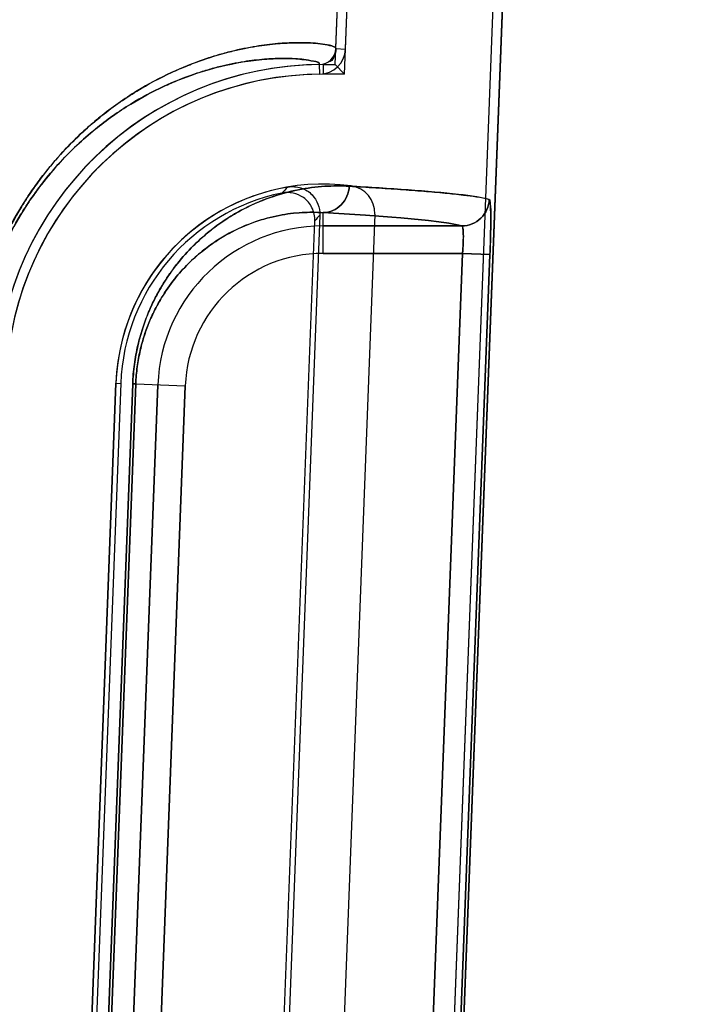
# Model space of a CAD drawing. Header units: millimetres. Extents: x 0 to 297, y 0 to 210.
# Tile 228 of 256: x 58.668 to 58.7417, y 159.026 to 159.1336. Entities that reach past the tile are written whole.
import ezdxf

# ---------------------------------------------------------------- set-up
doc = ezdxf.new("R2010")
doc.units = ezdxf.units.MM
doc.header["$LTSCALE"] = 16.335
doc.layers.get('0').update_dxf_attribs({"linetype": 'CONTINUOUS'})
for name, color, linetype in [('AXES_REF', 7, 'CONTINUOUS'), ('INTFCLR_1', 7, 'CONTINUOUS'), ('INTFCLR_72935', 7, 'CONTINUOUS')]:
    doc.layers.add(name, color=color, linetype=linetype)

msp = doc.modelspace()

# ---------------------------------------------------------------- linework, layer by layer
at = {"color": 7, "linetype": 'Continuous'}
for radius in [5.8174969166, 5.817, 5.7797484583]:
    msp.add_circle((57.454730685, 154.8339782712), radius, dxfattribs=at)
msp.add_arc((57.454730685, 154.8339782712), 5.76, 278.2771290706, 261.7228709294, dxfattribs=at)
at = {"layer": 'AXES_REF', "color": 9, "linetype": 'Continuous'}
msp.add_circle((57.454730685, 154.8339782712), 5.3067073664, dxfattribs=at)
at = {"layer": 'INTFCLR_1', "color": 6, "linetype": 'Continuous'}
for p, q in [((58.70252880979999, 159.1304414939), (58.710993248, 159.3519896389)), ((58.7035860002, 159.1304011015), (58.7120498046, 159.3519326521)), ((58.72791289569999, 159.3510800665), (58.6967716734, 158.5359899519)), ((58.7289694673, 159.351023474), (58.6978296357, 158.5359697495)), ((58.7067835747, 159.1123584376), (58.6997901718, 158.9293131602)), ((58.6785113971, 159.0938874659), (58.6730097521, 158.9498874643))]:
    msp.add_line(p, q, dxfattribs=at)
at = {"layer": 'INTFCLR_1', "color": 9, "linetype": 'Continuous'}
for p, q in [((58.70252880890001, 159.1304414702), (58.70358600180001, 159.1304011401)), ((58.7007603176, 159.1276521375), (58.7007490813, 159.1287100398)), ((58.7011254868, 159.1080753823), (58.7011254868, 159.1125277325)), ((58.7011254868, 159.1110749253), (58.7162901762, 159.1110749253)), ((58.7163634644, 159.1080753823), (58.7011254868, 159.1080753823)), ((58.7163634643, 159.1080753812), (58.7097054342, 158.9339715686)), ((58.7193585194, 159.1079608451), (58.7127003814, 158.9338570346)), ((58.7193585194, 159.1079608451), (58.7163634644, 159.1080753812)), ((58.6748599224, 158.9498039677), (58.68034256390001, 159.093804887)), ((58.68067231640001, 159.0938049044), (58.6751947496, 158.9498039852)), ((58.67758555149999, 158.9497126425), (58.6830871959, 159.0937126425)), ((58.68034256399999, 159.0938048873), (58.68067231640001, 159.0938049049)), ((58.68058290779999, 158.9495981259), (58.6860845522, 159.0935981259)), ((58.68067231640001, 159.0938049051), (58.6860845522, 159.0935981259))]:
    msp.add_line(p, q, dxfattribs=at)
at = {"layer": 'INTFCLR_1', "color": 6, "linetype": 'Continuous'}
for centre, radius, start, end in [((58.7007299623, 159.1305100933), 0.001800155, 270.608534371, 357.815319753), ((58.7007299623, 159.1305100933), 0.0028581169, 270.6085426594, 357.8145463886), ((58.7011254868, 159.093023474), 0.03568855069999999, 90.6042427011, 177.8120294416), ((58.7011254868, 159.093023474), 0.0346305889, 90.60417744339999, 177.8120271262), ((58.7011254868, 159.093023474), 0.0226305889, 82.21149370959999, 177.8120295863), ((58.70378576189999, 159.1124729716), 0.003, 357.8120301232, 82.21149379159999)]:
    msp.add_arc(centre, radius, start, end, dxfattribs=at)
at = {"layer": 'INTFCLR_1', "color": 9, "linetype": 'Continuous'}
for radius, start, end in [(0.0180514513, 90.00000001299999, 177.8120294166), (0.0150519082, 90.0000000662, 177.8120297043)]:
    msp.add_arc((58.7011254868, 159.093023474), radius, start, end, dxfattribs=at)
for points, knots in [([(58.6625495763, 159.0944893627), (58.662619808, 159.0963347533), (58.6630138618, 159.0999125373), (58.664100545, 159.1041845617), (58.6652302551, 159.1072983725), (58.6664111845, 159.110022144), (58.667741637, 159.1124980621), (58.6691806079, 159.1147299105), (58.6705754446, 159.1166763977), (58.6723479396, 159.1188237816), (58.6745241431, 159.1210457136), (58.6772594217, 159.1234363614), (58.6805569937, 159.1257691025), (58.6838524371, 159.1275365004), (58.6863061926, 159.1285976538), (58.6884794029, 159.1294087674), (58.6905517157, 159.130021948), (58.69250900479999, 159.1304612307), (58.6942005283, 159.1307687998), (58.6960805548, 159.1310031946), (58.6980643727, 159.1311084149), (58.6999350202, 159.1310840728), (58.7013893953, 159.1309222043), (58.7022573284, 159.130706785), (58.7025319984, 159.1305245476), (58.7025288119, 159.1304415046)], [0, 0, 0, 0, 0.0914600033, 0.1775485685, 0.2176340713, 0.2554117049, 0.3245070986, 0.3565121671, 0.3868849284, 0.4430625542, 0.4942160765, 0.5407449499, 0.622837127, 0.6936370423, 0.7255204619, 0.7551831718, 0.8084811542, 0.8323748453, 0.8545106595, 0.8935971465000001, 0.9261834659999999, 0.9525880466, 0.9869372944, 0.9958842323, 1, 1, 1, 1]), ([(58.6627570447, 159.0944893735), (58.6628240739, 159.0962520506), (58.6631110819, 159.0988637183), (58.66384371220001, 159.1022110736), (58.66452311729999, 159.1045498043), (58.6653090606, 159.1067235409), (58.6664327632, 159.1093241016), (58.66769871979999, 159.1116879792), (58.6690680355, 159.1138186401), (58.6703948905, 159.1156760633), (58.6720807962, 159.1177246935), (58.6741507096, 159.1198438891), (58.6767514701, 159.1221224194), (58.6798862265, 159.1243441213), (58.6830193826, 159.1260254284), (58.6853513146, 159.1270330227), (58.6874164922, 159.1278019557), (58.69050523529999, 159.1287123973), (58.6937700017, 159.129256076), (58.69649501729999, 159.1293913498), (58.6983632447, 159.1293568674), (58.69948270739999, 159.1291864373), (58.7007591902, 159.128955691), (58.7007490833, 159.1287100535)], [0, 0, 0, 0, 0.0917842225, 0.1360970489, 0.1782041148, 0.2184084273, 0.2562887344, 0.3255446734, 0.3576106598, 0.3880326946, 0.4442782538, 0.4954661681, 0.5420028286, 0.6240531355, 0.6947612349, 0.7265873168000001, 0.7561881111, 0.8093550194, 0.8941409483, 0.9266188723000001, 0.9529352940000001, 0.9872078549, 1, 1, 1, 1]), ([(58.68034256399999, 159.0938048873), (58.6803698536, 159.0945216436), (58.6804915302, 159.0959341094), (58.6808643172, 159.0979778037), (58.681393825, 159.0998837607), (58.6820391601, 159.1016181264), (58.6827661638, 159.1031806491), (58.6835484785, 159.1045824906), (58.6843686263, 159.1058401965), (58.685461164, 159.1073006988), (58.6868651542, 159.1088685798), (58.6886119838, 159.110437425), (58.6903439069, 159.1117072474), (58.6925343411, 159.1130251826), (58.6952030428, 159.1142130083), (58.6983206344, 159.1150688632), (58.70123044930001, 159.1154526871), (58.7030972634, 159.1154623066), (58.7039873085, 159.1154127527)], [0, 0, 0, 0, 0.0603917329, 0.1191479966, 0.1746695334, 0.2267256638, 0.2747796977, 0.319630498, 0.3617782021, 0.4011015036, 0.4731155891, 0.5385576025, 0.5984479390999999, 0.6536487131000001, 0.7535648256, 0.8432655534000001, 0.9249457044, 1, 1, 1, 1]), ([(58.7039873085, 159.1154127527), (58.70395915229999, 159.1146718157), (58.70334925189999, 159.1131718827), (58.7018444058, 159.1125265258), (58.7011254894, 159.1125223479)], [0, 0, 0, 0, 0.5077181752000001, 1, 1, 1, 1]), ([(58.7162901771, 159.1110776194), (58.7170355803, 159.11107874), (58.7185862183, 159.1116877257), (58.7192510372, 159.1132134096), (58.7192829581, 159.1139599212)], [0, 0, 0, 0, 0.499400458, 1, 1, 1, 1]), ([(58.7192829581, 159.1139599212), (58.7193298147, 159.1139462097), (58.7193568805, 159.1137324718), (58.7194407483, 159.1131959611), (58.7194407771, 159.1121168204), (58.7194395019, 159.1103043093), (58.7193941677, 159.1088930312), (58.7193585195, 159.107960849)], [0, 0, 0, 0, 0.024337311, 0.08368444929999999, 0.3011463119, 0.5349725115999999, 1, 1, 1, 1]), ([(58.68067231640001, 159.0938049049), (58.6806960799, 159.09443002), (58.6808018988, 159.0956617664), (58.6811259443, 159.0974438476), (58.6815861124, 159.0991054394), (58.6821468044, 159.1006169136), (58.6827783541, 159.1019780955), (58.68365492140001, 159.1035529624), (58.6848274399, 159.1052381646), (58.6863352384, 159.1069240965), (58.6878498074, 159.1082847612), (58.68935031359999, 159.109383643), (58.691245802, 159.1105206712), (58.6935528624, 159.1115409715), (58.6962449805, 159.1122663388), (58.6987533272, 159.1125848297), (58.70036021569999, 159.1125719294), (58.7011254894, 159.1125223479)], [0, 0, 0, 0, 0.06077119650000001, 0.119883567, 0.1757202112, 0.228045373, 0.2763195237, 0.3213473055, 0.4030168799, 0.4751477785, 0.5406117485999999, 0.6004496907, 0.6555406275, 0.7551100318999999, 0.844349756, 0.9255009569, 1, 1, 1, 1]), ([(58.7162901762, 159.1110749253), (58.7158291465, 159.1112109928), (58.7146140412, 159.111426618), (58.71238522, 159.1117077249), (58.7093451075, 159.1119873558), (58.7055029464, 159.1122700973), (58.7026732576, 159.1124408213), (58.7011254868, 159.1125277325)], [0, 0, 0, 0, 0.0945749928, 0.2419709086, 0.4422842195, 0.6949987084, 1, 1, 1, 1]), ([(58.7162901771, 159.1110776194), (58.71637894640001, 159.1110645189), (58.7164165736, 159.1106407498), (58.7164635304, 159.110108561), (58.7164323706, 159.109140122), (58.7163923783, 159.1084534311), (58.7163634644, 159.1080753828)], [0, 0, 0, 0, 0.0888639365, 0.3052811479, 0.6245104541, 1, 1, 1, 1])]:
    msp.add_open_spline(points, degree=3, knots=knots, dxfattribs=at)
at = {"layer": 'INTFCLR_1', "color": 6, "linetype": 'Continuous'}
msp.add_open_spline([(58.70398761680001, 159.1154127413), (58.7049540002, 159.1153589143), (58.7068196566, 159.1152498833), (58.7095338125, 159.1150727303), (58.7120563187, 159.1148835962), (58.714352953, 159.1146872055), (58.7167400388, 159.1144197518), (58.71836826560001, 159.1142274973), (58.71928264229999, 159.1139599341)], degree=3, knots=[0, 0, 0, 0, 0.1888411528, 0.3646278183, 0.5306524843, 0.6824449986, 0.8141169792, 1, 1, 1, 1], dxfattribs=at)
at = {"layer": 'INTFCLR_72935', "color": 6, "linetype": 'Continuous'}
for p, q in [((58.70246273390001, 159.1287120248), (58.710993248, 159.3519896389)), ((58.7034810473, 159.127654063), (58.71204948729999, 159.3519243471)), ((58.7279118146, 159.3510517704), (58.6967712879, 158.5359798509)), ((58.6978296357, 158.5359697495), (58.7289694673, 159.351023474)), ((58.7011254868, 159.1287120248), (58.70246273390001, 159.1287120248)), ((58.70246273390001, 159.1287120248), (58.7034810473, 159.127654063)), ((58.7034810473, 159.1276540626), (58.7011254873, 159.1276540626)), ((58.7007756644, 159.1122659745), (58.6938068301, 158.9298637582)), ((58.6933074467, 158.9305424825), (58.70022594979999, 159.1116273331)), ((58.6730097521, 158.9498874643), (58.6785113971, 159.0938874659)), ((58.6790363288, 159.0938774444), (58.6735346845, 158.9498774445))]:
    msp.add_line(p, q, dxfattribs=at)
at = {"layer": 'INTFCLR_72935', "color": 9, "linetype": 'Continuous'}
for p, q in [((58.7011254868, 159.1287120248), (58.7011254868, 159.1276540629)), ((58.7011254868, 159.1080753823), (58.7011254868, 159.1125277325)), ((58.7162901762, 159.1110749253), (58.7011254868, 159.1110749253)), ((58.7011254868, 159.1080753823), (58.7163634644, 159.1080753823)), ((58.7097054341, 158.9339715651), (58.7163634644, 159.1080753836)), ((58.7127003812, 158.9338570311), (58.7193585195, 159.1079608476)), ((58.7163634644, 159.1080753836), (58.7193585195, 159.1079608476)), ((58.68034256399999, 159.0938048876), (58.6748599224, 158.9498039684)), ((58.6751947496, 158.9498039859), (58.68067231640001, 159.0938049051)), ((58.6830871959, 159.0937126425), (58.67758555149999, 158.9497126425)), ((58.6785113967, 159.0938874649), (58.67903594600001, 159.093867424)), ((58.68067231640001, 159.0938049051), (58.68034256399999, 159.0938048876)), ((58.6860845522, 159.0935981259), (58.68058290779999, 158.9495981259)), ((58.68067231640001, 159.0938049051), (58.6860845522, 159.0935981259))]:
    msp.add_line(p, q, dxfattribs=at)
at = {"layer": 'INTFCLR_72935', "color": 6, "linetype": 'Continuous'}
for radius, start, end in [(0.03568855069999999, 89.9999999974, 177.812029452), (0.0346305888, 89.9999992, 177.8120271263), (0.0226305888, 99.779194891, 177.8120267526), (0.0221056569, 101.72829084, 177.8120295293)]:
    msp.add_arc((58.7011254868, 159.093023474), radius, start, end, dxfattribs=at)
at = {"layer": 'INTFCLR_72935', "color": 9, "linetype": 'Continuous'}
for centre, radius, start, end in [((58.7380251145, 159.0744290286), 0.0577280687, 134.8928101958, 135.8102465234), ((58.7380457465, 159.0796296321), 0.0495397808, 138.7922958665, 139.7668776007), ((58.7011254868, 159.093023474), 0.0180514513, 89.99999998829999, 177.8120294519), ((58.7011254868, 159.093023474), 0.0150519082, 90.0000000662, 177.8120297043)]:
    msp.add_arc(centre, radius, start, end, dxfattribs=at)
for points, knots in [([(58.7025288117, 159.130441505), (58.7025320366, 159.1305255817), (58.70225218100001, 159.1307088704), (58.7013764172, 159.1309245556), (58.6999100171, 159.1310857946), (58.69803104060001, 159.1311077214), (58.69604727, 159.1310000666), (58.6936958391, 159.1307044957), (58.6915085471, 159.1302560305), (58.689576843, 159.129733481), (58.6873732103, 159.1290286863), (58.6843841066, 159.1278207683), (58.6805677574, 159.1257755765), (58.6776615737, 159.1237216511), (58.675667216, 159.1220448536), (58.674206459, 159.1207209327), (58.6723596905, 159.1188360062), (58.6705959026, 159.1167022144), (58.6692036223, 159.1147636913), (58.6677605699, 159.1125309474), (58.6664255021, 159.1100517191), (58.6652403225, 159.107323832), (58.6644114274, 159.1050440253), (58.663694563, 159.1025892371), (58.6629222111, 159.0990774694), (58.6626199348, 159.0963380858), (58.6625495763, 159.0944893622)], [0, 0, 0, 0, 0.004166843, 0.01323266, 0.0478814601, 0.074389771, 0.1069938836, 0.1459556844, 0.1917372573, 0.2174125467, 0.245035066, 0.3062784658, 0.3767752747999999, 0.459027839, 0.4819270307, 0.5057988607, 0.5566382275, 0.6124649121, 0.6427089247, 0.6747950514, 0.7440799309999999, 0.7818305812, 0.8220218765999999, 0.8641331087, 0.9083783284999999, 1, 1, 1, 1]), ([(58.70074908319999, 159.128710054), (58.7007593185, 159.1289589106), (58.6994670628, 159.1291872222), (58.69834038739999, 159.1293591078), (58.6964629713, 159.1293907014), (58.694609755, 159.1292965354), (58.69236731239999, 159.1290232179), (58.6902935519, 159.1286021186), (58.6884585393, 159.1281089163), (58.6863650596, 159.1274419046), (58.6835242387, 159.126295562), (58.67989639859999, 159.1243502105), (58.6767587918, 159.1221286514), (58.6741565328, 159.1198493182), (58.6720919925, 159.1177363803), (58.67041435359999, 159.115700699), (58.6690899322, 159.113850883), (58.6677167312, 159.1117193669), (58.6664463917, 159.1093523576), (58.66531863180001, 159.1067478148), (58.6645297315, 159.1045706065), (58.663847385, 159.1022261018), (58.6631120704, 159.0988716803), (58.6628241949, 159.0962552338), (58.6627570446, 159.0944893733)], [0, 0, 0, 0, 0.012959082, 0.0475293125, 0.073948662, 0.10644388, 0.1452824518, 0.1909325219, 0.2165414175, 0.2440987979, 0.305222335, 0.3756264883, 0.4578355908, 0.5046055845, 0.5554782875, 0.611371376, 0.641663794, 0.6738102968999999, 0.7432547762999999, 0.7811073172, 0.8214170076, 0.8636615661, 0.9080549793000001, 1, 1, 1, 1]), ([(58.7039873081, 159.1154127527), (58.7030989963, 159.1154622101), (58.7012395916, 159.1154528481), (58.6983428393, 159.1150725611), (58.6952332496, 159.114223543), (58.69256096, 159.1130393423), (58.69036072, 159.1117188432), (58.6886204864, 159.1104445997), (58.6868702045, 159.1088737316), (58.6851375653, 159.1069399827), (58.6837905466, 159.1050121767), (58.6827801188, 159.1032084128), (58.6820488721, 159.101641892), (58.6813993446, 159.0999010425), (58.68086900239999, 159.0979978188), (58.68049311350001, 159.0959475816), (58.680370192, 159.094530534), (58.68034256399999, 159.0938048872)], [0, 0, 0, 0, 0.07491115, 0.1561199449, 0.2453271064, 0.345430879, 0.4010944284, 0.4611556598, 0.5267563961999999, 0.59876223, 0.6793164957, 0.7241863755, 0.7727217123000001, 0.8247304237, 0.8804609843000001, 0.9388567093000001, 1, 1, 1, 1]), ([(58.70112549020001, 159.1125196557), (58.701844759, 159.1125238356), (58.7033485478, 159.1131727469), (58.70395915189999, 159.1146718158), (58.7039873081, 159.1154127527)], [0, 0, 0, 0, 0.4924043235, 1, 1, 1, 1]), ([(58.7192829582, 159.1139599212), (58.7192510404, 159.1132129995), (58.7185871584, 159.111685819), (58.7170354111, 159.1110792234), (58.7162901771, 159.1110776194)], [0, 0, 0, 0, 0.5007929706, 1, 1, 1, 1]), ([(58.7193585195, 159.1079608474), (58.71937326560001, 159.1083464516), (58.7193992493, 159.1091045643), (58.719426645, 159.1102033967), (58.71944478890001, 159.1112918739), (58.7194383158, 159.1122724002), (58.719434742, 159.1131452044), (58.719360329, 159.1136045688), (58.7193515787, 159.1139398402), (58.7192829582, 159.1139599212)], [0, 0, 0, 0, 0.1923988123, 0.3780628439, 0.5486260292, 0.7331187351, 0.8743091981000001, 0.9643516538, 1, 1, 1, 1]), ([(58.70112549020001, 159.1125196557), (58.70036178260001, 159.1125692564), (58.6987614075, 159.1125789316), (58.6962643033, 159.1122658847), (58.6935792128, 159.1115465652), (58.69126880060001, 159.1105301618), (58.6893650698, 159.109391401), (58.6878572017, 159.1082890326), (58.6863397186, 159.1069270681), (58.6848367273, 159.1052475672), (58.683667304, 159.1035708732), (58.68279041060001, 159.1020010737), (58.6821549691, 159.1006363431), (58.6815909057, 159.0991199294), (58.6811299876, 159.0974608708), (58.68080330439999, 159.0956732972), (58.68069632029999, 159.0944376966), (58.68067231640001, 159.0938049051)], [0, 0, 0, 0, 0.0743534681, 0.1550331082, 0.243792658, 0.3435243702, 0.3990981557, 0.4590751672, 0.5247074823, 0.5968389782, 0.6775819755, 0.7227186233, 0.7714095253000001, 0.8236901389, 0.8797311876, 0.9384776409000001, 1, 1, 1, 1]), ([(58.7011254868, 159.1125277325), (58.70267374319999, 159.112440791), (58.7055039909, 159.1122700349), (58.7093465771, 159.1119872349), (58.7123864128, 159.1117076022), (58.71461467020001, 159.1114265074), (58.71582935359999, 159.1112109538), (58.7162901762, 159.1110749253)], [0, 0, 0, 0, 0.3050970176, 0.5578258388, 0.7581134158, 0.9054662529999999, 1, 1, 1, 1]), ([(58.7163634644, 159.1080753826), (58.7163783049, 159.1082683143), (58.7164283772, 159.1090274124), (58.71647505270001, 159.1100324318), (58.7164150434, 159.1107491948), (58.7163598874, 159.1110666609), (58.7162901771, 159.1110776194)], [0, 0, 0, 0, 0.1915218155, 0.760651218, 0.9301555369, 1, 1, 1, 1])]:
    msp.add_open_spline(points, degree=3, knots=knots, dxfattribs=at)
at = {"layer": 'INTFCLR_72935', "color": 6, "linetype": 'Continuous'}
msp.add_open_spline([(58.70252880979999, 159.1304414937), (58.7025079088, 159.1298945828), (58.7022694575, 159.1290171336), (58.7017221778, 159.1290113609)], degree=3, dxfattribs=at)
for points, knots in [([(58.69728164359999, 159.1153252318), (58.69775525, 159.1154068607), (58.6987587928, 159.1153344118), (58.7002947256, 159.1143907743), (58.70080551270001, 159.1130472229), (58.7007756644, 159.1122659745)], [0, 0, 0, 0, 0.2757415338, 0.5514262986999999, 1, 1, 1, 1]), ([(58.71928264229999, 159.1139599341), (58.7188430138, 159.1140886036), (58.71771670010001, 159.1142910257), (58.7157380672, 159.1145466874), (58.7132350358, 159.114788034), (58.7103562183, 159.1150158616), (58.7072335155, 159.1152253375), (58.70508317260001, 159.115351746), (58.70398761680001, 159.1154127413)], [0, 0, 0, 0, 0.08936447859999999, 0.222530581, 0.389450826, 0.5797688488, 0.7859384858, 1, 1, 1, 1]), ([(58.70022594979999, 159.1116273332), (58.700244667, 159.1121172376), (58.7000320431, 159.1131192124), (58.6988539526, 159.1145296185), (58.69741382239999, 159.1148299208), (58.6966320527, 159.1146676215)], [0, 0, 0, 0, 0.2761912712, 0.5501956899, 1, 1, 1, 1])]:
    msp.add_open_spline(points, degree=3, knots=knots, dxfattribs=at)

doc.saveas('drawing.dxf')
